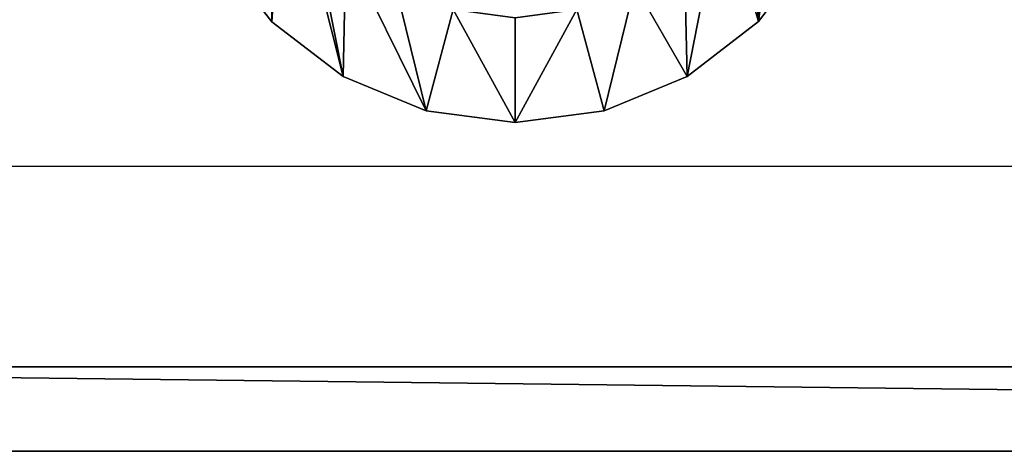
# Model space of a CAD drawing. Extents: x 0 to 29.9, y 0 to 19.7.
# Tile 2 of 20: x 4.3 to 8.4, y 0 to 1.8. Entities that reach past the tile are written whole.
import ezdxf

# ---------------------------------------------------------------- set-up
doc = ezdxf.new("R2010")
doc.units = 0
doc.header["$MEASUREMENT"] = 0
doc.layers.get('0').update_dxf_attribs({"color": 13, "linetype": 'CONTINUOUS'})
doc.layers.add('CHROME', color=251, linetype='CONTINUOUS')
doc.layers.add('STAINLESS_STEEL', color=252, linetype='CONTINUOUS')

# ---------------------------------------------------------------- blocks, each defined once
blk = doc.blocks.new('HCP30E52UC_TRADECAD_DXF')
at = {"layer": 'CHROME', "color": 0}
for p, q in [((5.0858, 2.1102, 0.202), (5.3145, 1.8125, 0.202)), ((5.3145, 1.8125, 0.0816), (5.0858, 2.1102, 0.0816)), ((5.3145, 1.8125, 0.0816), (5.0858, 2.1102, 0.0816)), ((5.0858, 2.1102, 0.202), (5.3145, 1.8125, 0.202)), ((7.5765, 2.1117, 0.0816), (7.3482, 1.8137, 0.0816)), ((7.3482, 1.8137, 0.202), (7.5765, 2.1117, 0.202)), ((7.3482, 1.8137, 0.202), (7.5765, 2.1117, 0.202)), ((7.5765, 2.1117, 0.0816), (7.3482, 1.8137, 0.0816)), ((5.3145, 1.8125, 0.202), (5.3145, 1.8125, 0.0816)), ((5.3145, 1.8125, 0.202), (5.3145, 1.8125, 0.0816)), ((5.3145, 1.8125, 0.202), (5.6125, 1.5841, 0.202)), ((5.6125, 1.5841, 0.0816), (5.3145, 1.8125, 0.0816)), ((5.6125, 1.5841, 0.0816), (5.3145, 1.8125, 0.0816)), ((5.3145, 1.8125, 0.202), (5.6125, 1.5841, 0.202)), ((7.3482, 1.8137, 0.0816), (7.0505, 1.585, 0.0816)), ((7.0505, 1.585, 0.202), (7.3482, 1.8137, 0.202)), ((7.0505, 1.585, 0.202), (7.3482, 1.8137, 0.202)), ((7.3482, 1.8137, 0.0816), (7.0505, 1.585, 0.0816)), ((7.3482, 1.8137, 0.202), (7.3482, 1.8137, 0.0816)), ((7.3482, 1.8137, 0.202), (7.3482, 1.8137, 0.0816)), ((5.6125, 1.5841, 0.202), (5.6125, 1.5841, 0.0816)), ((5.6125, 1.5841, 0.202), (5.6125, 1.5841, 0.0816)), ((5.6125, 1.5841, 0.202), (5.9594, 1.4407, 0.202)), ((5.9594, 1.4407, 0.0816), (5.6125, 1.5841, 0.0816)), ((5.9594, 1.4407, 0.0816), (5.6125, 1.5841, 0.0816)), ((5.6125, 1.5841, 0.202), (5.9594, 1.4407, 0.202)), ((7.0505, 1.585, 0.0816), (6.7038, 1.4412, 0.0816)), ((6.7038, 1.4412, 0.202), (7.0505, 1.585, 0.202)), ((6.7038, 1.4412, 0.202), (7.0505, 1.585, 0.202)), ((7.0505, 1.585, 0.0816), (6.7038, 1.4412, 0.0816)), ((7.0505, 1.585, 0.202), (7.0505, 1.585, 0.0816)), ((7.0505, 1.585, 0.202), (7.0505, 1.585, 0.0816)), ((5.9594, 1.4407, 0.202), (5.9594, 1.4407, 0.0816)), ((6.3316, 1.3919, 0.0816), (5.9594, 1.4407, 0.0816)), ((5.9594, 1.4407, 0.202), (5.9594, 1.4407, 0.0816)), ((5.9594, 1.4407, 0.202), (6.3316, 1.3919, 0.202)), ((6.3316, 1.3919, 0.0816), (5.9594, 1.4407, 0.0816)), ((5.9594, 1.4407, 0.202), (6.3316, 1.3919, 0.202)), ((6.7038, 1.4412, 0.0816), (6.3316, 1.3919, 0.0816)), ((6.3316, 1.3919, 0.202), (6.7038, 1.4412, 0.202)), ((6.7038, 1.4412, 0.0816), (6.3316, 1.3919, 0.0816)), ((6.3316, 1.3919, 0.202), (6.7038, 1.4412, 0.202)), ((6.7038, 1.4412, 0.202), (6.7038, 1.4412, 0.0816)), ((6.7038, 1.4412, 0.202), (6.7038, 1.4412, 0.0816)), ((6.3316, 1.3919, 0.202), (6.3316, 1.3919, 0.0816)), ((6.3316, 1.3919, 0.202), (6.3316, 1.3919, 0.0816))]:
    blk.add_line(p, q, dxfattribs=at)
at = {"layer": 'STAINLESS_STEEL', "color": 0}
for p, q in [((29.4349, 1.2084, 0.2002), (0.462, 1.2084, 0.2002)), ((0.4209, 0.3717, 1.7854), (29.3938, 0.3717, 1.7854)), ((0.4209, 0.3717, 1.7854), (29.3938, 0.3717, 1.7854)), ((29.9042, 0.0184, 0.2002), (0, 0.0184, 0.2002)), ((29.9042, 0.0184, 0.2002), (0, 0.0184, 0.2002)), ((0, 0.0184, 1.7854), (29.9042, 0.0184, 1.7854)), ((0, 0.0184, 1.7854), (29.9042, 0.0184, 1.7854))]:
    blk.add_line(p, q, dxfattribs=at)
at = {"layer": 'CHROME', "color": 251}
mesh = blk.add_polyface(dxfattribs=at)
corners = [(5.3145, 1.8125, 0.0816), (5.365, 2.5705, 0.0816), (5.3307, 2.8293, 0.0816), (5.6125, 1.5841, 0.0816), (5.465, 2.3294, 0.0816), (5.6241, 2.1224, 0.0816), (5.9594, 1.4407, 0.0816), (5.8313, 1.9636, 0.0816), (6.0725, 1.8638, 0.0816), (6.3316, 1.3919, 0.0816), (6.3313, 1.8299, 0.0816), (6.5901, 1.8642, 0.0816), (6.7038, 1.4412, 0.0816), (6.8313, 1.9642, 0.0816), (7.0505, 1.585, 0.0816), (7.0383, 2.1233, 0.0816), (7.1971, 2.3305, 0.0816), (7.3482, 1.8137, 0.0816), (7.2968, 2.5717, 0.0816), (7.3307, 2.8306, 0.0816), (7.3469, 3.8474, 0.0816), (7.5756, 3.5497, 0.0816), (7.5765, 2.1117, 0.0816), (7.7195, 3.203, 0.0816), (7.72, 2.4586, 0.0816), (7.7687, 2.8308, 0.0816), (4.942, 2.4569, 0.0816), (4.9415, 3.2012, 0.0816), (4.8927, 2.829, 0.0816), (5.0849, 3.5482, 0.0816), (5.0858, 2.1102, 0.0816), (5.3133, 3.8461, 0.0816), (5.3646, 3.0881, 0.0816), (5.611, 4.0748, 0.0816), (5.4644, 3.3294, 0.0816), (5.6232, 3.5366, 0.0816), (5.9577, 4.2187, 0.0816), (5.8302, 3.6956, 0.0816), (6.0713, 3.7957, 0.0816), (6.3298, 4.2679, 0.0816), (6.3301, 3.8299, 0.0816), (6.702, 4.2192, 0.0816), (6.5889, 3.796, 0.0816), (6.8302, 3.6963, 0.0816), (7.049, 4.0757, 0.0816), (7.0374, 3.5375, 0.0816), (7.1964, 3.3305, 0.0816), (7.2965, 3.0894, 0.0816)]
mesh.append_faces([[corners[k] for k in face] for face in [(23, 24, 25), (26, 27, 28)]], dxfattribs={"vtx0": -1, "color": 251})
mesh.append_faces([[corners[k] for k in face] for face in [(1, 3, 4), (4, 3, 5), (5, 6, 7), (7, 6, 8), (8, 9, 10), (10, 9, 11), (11, 12, 13), (13, 14, 15), (15, 14, 16), (16, 17, 18), (18, 17, 19), (20, 17, 21), (21, 22, 23), (27, 26, 29), (29, 30, 31), (31, 32, 33), (33, 35, 36), (36, 38, 39), (39, 40, 41), (41, 43, 44), (44, 46, 20)]], dxfattribs={"vtx0": -1, "vtx1": -1, "color": 251})
mesh.append_faces([[corners[k] for k in face] for face in [(19, 17, 20), (31, 0, 2)]], dxfattribs={"vtx0": -1, "vtx1": -1, "vtx2": -1, "color": 251})
mesh.append_faces([[corners[k] for k in face] for face in [(0, 1, 2), (1, 0, 3), (5, 3, 6), (8, 6, 9), (11, 9, 12), (13, 12, 14), (16, 14, 17), (21, 17, 22), (23, 22, 24), (29, 26, 30), (31, 30, 0), (31, 2, 32), (33, 32, 34), (33, 34, 35), (36, 35, 37), (36, 37, 38), (39, 38, 40), (41, 40, 42), (41, 42, 43), (44, 43, 45), (44, 45, 46), (20, 46, 47), (20, 47, 19)]], dxfattribs={"vtx0": -1, "vtx2": -1, "color": 251})
mesh = blk.add_polyface(dxfattribs=at)
corners = [(4.9415, 3.2012, 0.202), (4.942, 2.4569, 0.202), (4.8927, 2.829, 0.202), (5.0849, 3.5482, 0.202), (5.0858, 2.1102, 0.202), (5.3133, 3.8461, 0.202), (5.3145, 1.8125, 0.202), (5.3307, 2.8293, 0.202), (5.3646, 3.0881, 0.202), (5.611, 4.0748, 0.202), (5.4644, 3.3294, 0.202), (5.6232, 3.5366, 0.202), (5.9577, 4.2187, 0.202), (5.8302, 3.6956, 0.202), (6.0713, 3.7957, 0.202), (6.3298, 4.2679, 0.202), (6.3301, 3.8299, 0.202), (6.702, 4.2192, 0.202), (6.5889, 3.796, 0.202), (6.8302, 3.6963, 0.202), (7.049, 4.0757, 0.202), (7.0374, 3.5375, 0.202), (7.1964, 3.3305, 0.202), (7.3469, 3.8474, 0.202), (7.2965, 3.0894, 0.202), (7.3307, 2.8306, 0.202), (5.365, 2.5705, 0.202), (5.6125, 1.5841, 0.202), (5.465, 2.3294, 0.202), (5.6241, 2.1224, 0.202), (5.9594, 1.4407, 0.202), (5.8313, 1.9636, 0.202), (6.0725, 1.8638, 0.202), (6.3316, 1.3919, 0.202), (6.3313, 1.8299, 0.202), (6.5901, 1.8642, 0.202), (6.7038, 1.4412, 0.202), (6.8313, 1.9642, 0.202), (7.0505, 1.585, 0.202), (7.0383, 2.1233, 0.202), (7.1971, 2.3305, 0.202), (7.3482, 1.8137, 0.202), (7.2968, 2.5717, 0.202), (7.5756, 3.5497, 0.202), (7.5765, 2.1117, 0.202), (7.7195, 3.203, 0.202), (7.72, 2.4586, 0.202), (7.7687, 2.8308, 0.202)]
mesh.append_faces([[corners[k] for k in face] for face in [(0, 1, 2), (46, 45, 47)]], dxfattribs={"vtx0": -1, "color": 251})
mesh.append_faces([[corners[k] for k in face] for face in [(1, 3, 4), (4, 5, 6), (7, 5, 8), (8, 9, 10), (10, 9, 11), (11, 12, 13), (13, 12, 14), (14, 15, 16), (16, 17, 18), (18, 17, 19), (19, 20, 21), (21, 20, 22), (22, 23, 24), (24, 23, 25), (6, 26, 27), (26, 6, 7), (27, 29, 30), (30, 32, 33), (33, 35, 36), (36, 37, 38), (38, 40, 41), (41, 43, 44), (44, 45, 46)]], dxfattribs={"vtx0": -1, "vtx1": -1, "color": 251})
mesh.append_faces([[corners[k] for k in face] for face in [(6, 5, 7), (41, 25, 23)]], dxfattribs={"vtx0": -1, "vtx1": -1, "vtx2": -1, "color": 251})
mesh.append_faces([[corners[k] for k in face] for face in [(1, 0, 3), (4, 3, 5), (8, 5, 9), (11, 9, 12), (14, 12, 15), (16, 15, 17), (19, 17, 20), (22, 20, 23), (27, 26, 28), (27, 28, 29), (30, 29, 31), (30, 31, 32), (33, 32, 34), (33, 34, 35), (36, 35, 37), (38, 37, 39), (38, 39, 40), (41, 40, 42), (41, 42, 25), (41, 23, 43), (44, 43, 45)]], dxfattribs={"vtx0": -1, "vtx2": -1, "color": 251})
mesh = blk.add_polyface(dxfattribs=at)
corners = [(5.0858, 2.1102, 0.0816), (5.3145, 1.8125, 0.202), (5.3145, 1.8125, 0.0816), (5.0858, 2.1102, 0.202)]
mesh.append_faces([[corners[k] for k in face] for face in [(0, 1, 2), (1, 0, 3)]], dxfattribs={"vtx0": -1, "color": 251})
mesh = blk.add_polyface(dxfattribs=at)
corners = [(7.5765, 2.1117, 0.202), (7.3482, 1.8137, 0.0816), (7.3482, 1.8137, 0.202), (7.5765, 2.1117, 0.0816)]
mesh.append_faces([[corners[k] for k in face] for face in [(0, 1, 2), (1, 0, 3)]], dxfattribs={"vtx0": -1, "color": 251})
mesh = blk.add_polyface(dxfattribs=at)
corners = [(5.3145, 1.8125, 0.202), (5.6125, 1.5841, 0.0816), (5.3145, 1.8125, 0.0816), (5.6125, 1.5841, 0.202)]
mesh.append_faces([[corners[k] for k in face] for face in [(0, 1, 2), (1, 0, 3)]], dxfattribs={"vtx0": -1, "color": 251})
mesh = blk.add_polyface(dxfattribs=at)
corners = [(7.0505, 1.585, 0.202), (7.3482, 1.8137, 0.0816), (7.0505, 1.585, 0.0816), (7.3482, 1.8137, 0.202)]
mesh.append_faces([[corners[k] for k in face] for face in [(0, 1, 2), (1, 0, 3)]], dxfattribs={"vtx0": -1, "color": 251})
mesh = blk.add_polyface(dxfattribs=at)
corners = [(5.6125, 1.5841, 0.202), (5.9594, 1.4407, 0.0816), (5.6125, 1.5841, 0.0816), (5.9594, 1.4407, 0.202)]
mesh.append_faces([[corners[k] for k in face] for face in [(0, 1, 2), (1, 0, 3)]], dxfattribs={"vtx0": -1, "color": 251})
mesh = blk.add_polyface(dxfattribs=at)
corners = [(6.7038, 1.4412, 0.202), (7.0505, 1.585, 0.0816), (6.7038, 1.4412, 0.0816), (7.0505, 1.585, 0.202)]
mesh.append_faces([[corners[k] for k in face] for face in [(0, 1, 2), (1, 0, 3)]], dxfattribs={"vtx0": -1, "color": 251})
mesh = blk.add_polyface(dxfattribs=at)
corners = [(5.9594, 1.4407, 0.202), (6.3316, 1.3919, 0.0816), (5.9594, 1.4407, 0.0816), (6.3316, 1.3919, 0.202)]
mesh.append_faces([[corners[k] for k in face] for face in [(0, 1, 2), (1, 0, 3)]], dxfattribs={"vtx0": -1, "color": 251})
mesh = blk.add_polyface(dxfattribs=at)
corners = [(6.3316, 1.3919, 0.202), (6.7038, 1.4412, 0.0816), (6.3316, 1.3919, 0.0816), (6.7038, 1.4412, 0.202)]
mesh.append_faces([[corners[k] for k in face] for face in [(0, 1, 2), (1, 0, 3)]], dxfattribs={"vtx0": -1, "color": 251})
at = {"layer": 'STAINLESS_STEEL', "color": 252}
mesh = blk.add_polyface(dxfattribs=at)
corners = [(0, 0.0184, 0.2002), (4.3675, 4.4435, 0.2002), (0, 19.6997, 0.2002), (29.9042, 0.0184, 0.2002), (0.462, 19.6997, 0.2002), (1.197, 19.6997, 0.2002), (25.4695, 4.4435, 0.2002), (25.4695, 16.5404, 0.2002), (28.6999, 19.6997, 0.2002), (29.9042, 19.6997, 0.2002), (4.3675, 16.5404, 0.2002)]
mesh.append_faces([[corners[k] for k in face] for face in [(8, 3, 9)]], dxfattribs={"vtx0": -1, "color": 252})
mesh.append_faces([[corners[k] for k in face] for face in [(0, 1, 2), (2, 1, 4), (4, 1, 5), (1, 3, 6), (6, 3, 7), (5, 10, 8), (10, 5, 1)]], dxfattribs={"vtx0": -1, "vtx1": -1, "color": 252})
mesh.append_faces([[corners[k] for k in face] for face in [(7, 3, 8)]], dxfattribs={"vtx0": -1, "vtx1": -1, "vtx2": -1, "color": 252})
mesh.append_faces([[corners[k] for k in face] for face in [(1, 0, 3), (8, 10, 7)]], dxfattribs={"vtx0": -1, "vtx2": -1, "color": 252})
mesh = blk.add_polyface(dxfattribs=at)
corners = [(0.4209, 19.6007, 1.7854), (0, 0.0184, 1.7854), (0, 19.6997, 1.7854), (0.4209, 0.3717, 1.7854), (29.9042, 0.0184, 1.7854), (29.3938, 0.3717, 1.7854), (29.4349, 19.6997, 1.7854), (29.9042, 19.6997, 1.7854)]
mesh.append_faces([[corners[k] for k in face] for face in [(0, 1, 2), (4, 6, 7)]], dxfattribs={"vtx0": -1, "color": 252})
mesh.append_faces([[corners[k] for k in face] for face in [(1, 3, 4)]], dxfattribs={"vtx0": -1, "vtx1": -1, "color": 252})
mesh.append_faces([[corners[k] for k in face] for face in [(1, 0, 3), (4, 3, 5), (4, 5, 6)]], dxfattribs={"vtx0": -1, "vtx2": -1, "color": 252})
mesh = blk.add_polyface(dxfattribs=at)
corners = [(8.3123, 19.6007, 5.19), (0.4209, 0.3717, 1.7854), (0.4209, 19.6007, 1.7854), (8.3123, 8.95, 5.19)]
mesh.append_faces([[corners[k] for k in face] for face in [(0, 1, 2), (1, 0, 3)]], dxfattribs={"vtx0": -1, "color": 252})
mesh = blk.add_polyface(dxfattribs=at)
corners = [(8.3123, 8.95, 5.19), (29.3938, 0.3717, 1.7854), (0.4209, 0.3717, 1.7854), (21.5193, 8.95, 5.19)]
mesh.append_faces([[corners[k] for k in face] for face in [(0, 1, 2), (1, 0, 3)]], dxfattribs={"vtx0": -1, "color": 252})
mesh = blk.add_polyface(dxfattribs=at)
corners = [(0, 0.0184, 0.2002), (11.9917, 0.0184, 0.7085), (29.9042, 0.0184, 0.2002), (0, 0.0184, 1.7854), (11.9917, 0.0184, 1.2787), (13.4334, 0.0184, 1.2787), (16.4797, 0.0184, 1.2787), (17.8681, 0.0184, 1.2787), (17.8681, 0.0184, 0.7085), (29.9042, 0.0184, 1.7854), (13.4334, 0.0184, 0.7085), (16.4797, 0.0184, 0.7085)]
mesh.append_faces([[corners[k] for k in face] for face in [(8, 10, 11)]], dxfattribs={"vtx0": -1, "color": 252})
mesh.append_faces([[corners[k] for k in face] for face in [(0, 1, 2), (1, 3, 4), (4, 3, 5), (5, 3, 6), (6, 3, 7), (2, 8, 9), (9, 7, 3)]], dxfattribs={"vtx0": -1, "vtx1": -1, "color": 252})
mesh.append_faces([[corners[k] for k in face] for face in [(8, 2, 1)]], dxfattribs={"vtx0": -1, "vtx1": -1, "vtx2": -1, "color": 252})
mesh.append_faces([[corners[k] for k in face] for face in [(1, 0, 3), (8, 1, 10), (9, 8, 7)]], dxfattribs={"vtx0": -1, "vtx2": -1, "color": 252})

msp = doc.modelspace()

# ---------------------------------------------------------------- block references
at = {"color": 0}
msp.add_blockref('HCP30E52UC_TRADECAD_DXF', (0, 0), dxfattribs=at)

doc.saveas('drawing.dxf')
